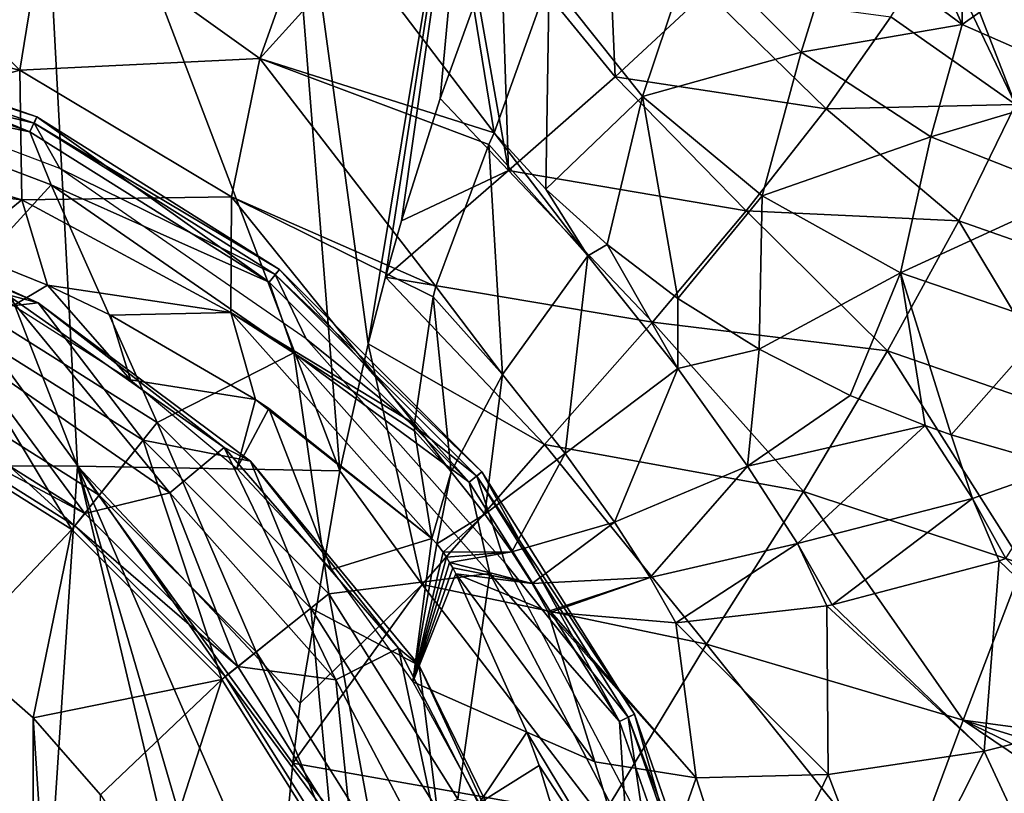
# Model space of a CAD drawing. Header units: millimetres. Extents: x -110 to 119, y -127 to 212.
# Tile 90 of 186: x 7 to 19, y 6 to 16. Entities that reach past the tile are written whole.
import ezdxf

# ---------------------------------------------------------------- set-up
doc = ezdxf.new("R2010")
doc.units = ezdxf.units.MM
doc.header["$LTSCALE"] = 26.699852
for name, color, linetype in [('29', 7, 'CONTINUOUS'), ('30', 7, 'CONTINUOUS'), ('399', 7, 'CONTINUOUS'), ('400', 7, 'CONTINUOUS'), ('401', 7, 'CONTINUOUS'), ('402', 7, 'CONTINUOUS'), ('41', 7, 'CONTINUOUS'), ('42', 7, 'CONTINUOUS'), ('65', 7, 'CONTINUOUS'), ('70', 7, 'CONTINUOUS'), ('71', 7, 'CONTINUOUS'), ('72', 7, 'CONTINUOUS')]:
    doc.layers.add(name, color=color, linetype=linetype)

msp = doc.modelspace()

# ---------------------------------------------------------------- linework, layer by layer
at = {"layer": '29', "color": 7, "linetype": 'CONTINUOUS', "true_color": 0xa2afbf}
for points in [[(7.449, 10.045, -14.985), (3.813, 10.05, -16.115), (3.564, 20, -14.622), (7.449, 10.045, -14.985)], [(6.918, 20, -13.525), (7.449, 10.045, -14.985), (3.564, 20, -14.622), (6.918, 20, -13.525)], [(10.727, 9.985, -13.176), (7.449, 10.045, -14.985), (6.918, 20, -13.525), (10.727, 9.985, -13.176)], [(9.933, 20, -11.759), (10.727, 9.985, -13.176), (6.918, 20, -13.525), (9.933, 20, -11.759)], [(11.083, 11.573, -12.686), (10.727, 9.985, -13.176), (9.933, 20, -11.759), (11.083, 11.573, -12.686)], [(12.478, 20, -9.388), (11.083, 11.573, -12.686), (9.933, 20, -11.759), (12.478, 20, -9.388)], [(11.299, 12.408, -12.381), (11.083, 11.573, -12.686), (12.478, 20, -9.388), (11.299, 12.408, -12.381)], [(11.498, 13.112, -12.095), (11.299, 12.408, -12.381), (12.478, 20, -9.388), (11.498, 13.112, -12.095)], [(11.981, 14.641, -11.369), (11.498, 13.112, -12.095), (12.478, 20, -9.388), (11.981, 14.641, -11.369)], [(12.45, 15.935, -10.612), (11.981, 14.641, -11.369), (12.478, 20, -9.388), (12.45, 15.935, -10.612)], [(3.455, -0.005, -16.703), (3.813, 10.05, -16.115), (6.78, -0.011, -15.829), (3.455, -0.005, -16.703)], [(3.813, 10.05, -16.115), (7.449, 10.045, -14.985), (6.78, -0.011, -15.829), (3.813, 10.05, -16.115)], [(6.78, -0.011, -15.829), (7.449, 10.045, -14.985), (9.828, -0.019, -14.429), (6.78, -0.011, -15.829)], [(9.828, -0.019, -14.429), (7.449, 10.045, -14.985), (9.829, 1.889, -14.393), (9.828, -0.019, -14.429)], [(9.829, 1.889, -14.393), (7.449, 10.045, -14.985), (9.944, 4.284, -14.22), (9.829, 1.889, -14.393)], [(9.944, 4.284, -14.22), (7.449, 10.045, -14.985), (10.139, 6.331, -13.957), (9.944, 4.284, -14.22)], [(10.139, 6.331, -13.957), (7.449, 10.045, -14.985), (10.234, 7.081, -13.832), (10.139, 6.331, -13.957)], [(10.234, 7.081, -13.832), (7.449, 10.045, -14.985), (10.727, 9.985, -13.176), (10.234, 7.081, -13.832)]]:
    msp.add_3dface(points, dxfattribs=at)
at = {"layer": '30', "color": 7, "linetype": 'CONTINUOUS', "true_color": 0xa2afbf}
for points in [[(12.743, 16.664, -10.11), (14.054, 17.562, -8.252), (14.169, 14.914, -9.325), (12.743, 16.664, -10.11)], [(14.169, 14.914, -9.325), (14.054, 17.562, -8.252), (15.312, 15.977, -7.694), (14.169, 14.914, -9.325)], [(12.45, 15.935, -10.612), (12.743, 16.664, -10.11), (12.837, 13.74, -10.858), (12.45, 15.935, -10.612)], [(12.837, 13.74, -10.858), (12.743, 16.664, -10.11), (14.169, 14.914, -9.325), (12.837, 13.74, -10.858)], [(17.617, 15.661, -5.672), (18.211, 16.588, -3.698), (19.177, 14.566, -5.666), (17.617, 15.661, -5.672)], [(19.177, 14.566, -5.666), (18.211, 16.588, -3.698), (18.46, 16.413, -3.671), (19.177, 14.566, -5.666)], [(19.683, 15.72, -3.566), (19.177, 14.566, -5.666), (18.46, 16.413, -3.671), (19.683, 15.72, -3.566)], [(11.981, 14.641, -11.369), (12.45, 15.935, -10.612), (12.837, 13.74, -10.858), (11.981, 14.641, -11.369)], [(14.169, 14.914, -9.325), (15.312, 15.977, -7.694), (16.809, 14.514, -7.384), (14.169, 14.914, -9.325)], [(16.809, 14.514, -7.384), (15.312, 15.977, -7.694), (17.617, 15.661, -5.672), (16.809, 14.514, -7.384)], [(16.809, 14.514, -7.384), (17.617, 15.661, -5.672), (19.177, 14.566, -5.666), (16.809, 14.514, -7.384)], [(12.837, 13.74, -10.858), (14.169, 14.914, -9.325), (15.807, 13.237, -8.877), (12.837, 13.74, -10.858)], [(15.807, 13.237, -8.877), (14.169, 14.914, -9.325), (16.809, 14.514, -7.384), (15.807, 13.237, -8.877)], [(11.498, 13.112, -12.095), (11.981, 14.641, -11.369), (12.837, 13.74, -10.858), (11.498, 13.112, -12.095)], [(18.467, 13.111, -7.416), (16.809, 14.514, -7.384), (19.177, 14.566, -5.666), (18.467, 13.111, -7.416)], [(18.467, 13.111, -7.416), (19.177, 14.566, -5.666), (20.504, 12.399, -7.199), (18.467, 13.111, -7.416)], [(15.807, 13.237, -8.877), (16.809, 14.514, -7.384), (18.467, 13.111, -7.416), (15.807, 13.237, -8.877)], [(11.299, 12.408, -12.381), (11.498, 13.112, -12.095), (12.837, 13.74, -10.858), (11.299, 12.408, -12.381)], [(11.299, 12.408, -12.381), (12.837, 13.74, -10.858), (14.638, 11.843, -10.218), (11.299, 12.408, -12.381)], [(14.638, 11.843, -10.218), (12.837, 13.74, -10.858), (15.807, 13.237, -8.877), (14.638, 11.843, -10.218)], [(14.638, 11.843, -10.218), (15.807, 13.237, -8.877), (17.575, 11.486, -8.861), (14.638, 11.843, -10.218)], [(17.575, 11.486, -8.861), (15.807, 13.237, -8.877), (18.467, 13.111, -7.416), (17.575, 11.486, -8.861)], [(17.575, 11.486, -8.861), (18.467, 13.111, -7.416), (19.936, 10.669, -8.538), (17.575, 11.486, -8.861)], [(18.467, 13.111, -7.416), (20.504, 12.399, -7.199), (19.936, 10.669, -8.538), (18.467, 13.111, -7.416)], [(11.083, 11.573, -12.686), (11.299, 12.408, -12.381), (13.288, 10.315, -11.479), (11.083, 11.573, -12.686)], [(13.288, 10.315, -11.479), (11.299, 12.408, -12.381), (14.638, 11.843, -10.218), (13.288, 10.315, -11.479)], [(13.288, 10.315, -11.479), (14.638, 11.843, -10.218), (16.524, 9.726, -10.081), (13.288, 10.315, -11.479)], [(16.524, 9.726, -10.081), (14.638, 11.843, -10.218), (17.575, 11.486, -8.861), (16.524, 9.726, -10.081)], [(10.727, 9.985, -13.176), (11.083, 11.573, -12.686), (11.756, 8.562, -12.723), (10.727, 9.985, -13.176)], [(11.756, 8.562, -12.723), (11.083, 11.573, -12.686), (13.288, 10.315, -11.479), (11.756, 8.562, -12.723)], [(16.524, 9.726, -10.081), (17.575, 11.486, -8.861), (19.27, 8.816, -9.606), (16.524, 9.726, -10.081)], [(17.575, 11.486, -8.861), (19.936, 10.669, -8.538), (19.27, 8.816, -9.606), (17.575, 11.486, -8.861)], [(11.756, 8.562, -12.723), (13.288, 10.315, -11.479), (15.314, 7.817, -11.144), (11.756, 8.562, -12.723)], [(15.314, 7.817, -11.144), (13.288, 10.315, -11.479), (16.524, 9.726, -10.081), (15.314, 7.817, -11.144)], [(10.234, 7.081, -13.832), (10.727, 9.985, -13.176), (11.756, 8.562, -12.723), (10.234, 7.081, -13.832)], [(15.314, 7.817, -11.144), (16.524, 9.726, -10.081), (18.523, 6.865, -10.452), (15.314, 7.817, -11.144)], [(16.524, 9.726, -10.081), (19.27, 8.816, -9.606), (18.523, 6.865, -10.452), (16.524, 9.726, -10.081)], [(19.27, 8.816, -9.606), (21.751, 6.432, -10.184), (18.523, 6.865, -10.452), (19.27, 8.816, -9.606)], [(10.139, 6.331, -13.957), (10.234, 7.081, -13.832), (11.756, 8.562, -12.723), (10.139, 6.331, -13.957)], [(10.139, 6.331, -13.957), (11.756, 8.562, -12.723), (13.999, 5.646, -12.092), (10.139, 6.331, -13.957)], [(13.999, 5.646, -12.092), (11.756, 8.562, -12.723), (15.314, 7.817, -11.144), (13.999, 5.646, -12.092)], [(13.999, 5.646, -12.092), (15.314, 7.817, -11.144), (17.747, 4.778, -11.108), (13.999, 5.646, -12.092)], [(15.314, 7.817, -11.144), (18.523, 6.865, -10.452), (17.747, 4.778, -11.108), (15.314, 7.817, -11.144)], [(18.523, 6.865, -10.452), (21.553, 4.822, -10.626), (17.747, 4.778, -11.108), (18.523, 6.865, -10.452)], [(21.617, 5.364, -10.493), (21.553, 4.822, -10.626), (18.523, 6.865, -10.452), (21.617, 5.364, -10.493)], [(21.683, 5.899, -10.346), (21.617, 5.364, -10.493), (18.523, 6.865, -10.452), (21.683, 5.899, -10.346)], [(21.751, 6.432, -10.184), (21.683, 5.899, -10.346), (18.523, 6.865, -10.452), (21.751, 6.432, -10.184)], [(9.944, 4.284, -14.22), (10.139, 6.331, -13.957), (12.765, 3.057, -12.882), (9.944, 4.284, -14.22)], [(12.765, 3.057, -12.882), (10.139, 6.331, -13.957), (13.999, 5.646, -12.092), (12.765, 3.057, -12.882)]]:
    msp.add_3dface(points, dxfattribs=at)
at = {"layer": '399', "color": 7, "linetype": 'CONTINUOUS', "true_color": 0xa2afbf}
for points in [[(3.919, 13.382, 47.204), (6.955, 12.086, 47.201), (4.1, 13.386, 46.003), (3.919, 13.382, 47.204)], [(3.919, 13.382, 47.204), (5.753, 11.947, 50.445), (6.955, 12.086, 47.201), (3.919, 13.382, 47.204)], [(4.1, 13.386, 46.003), (6.955, 12.086, 47.201), (6.564, 12.192, 43.888), (4.1, 13.386, 46.003)], [(6.029, 11.488, 40.693), (6.564, 12.192, 43.888), (8.603, 9.711, 40.693), (6.029, 11.488, 40.693)], [(6.564, 12.192, 43.888), (6.955, 12.086, 47.201), (9.282, 10.276, 43.888), (6.564, 12.192, 43.888)], [(6.564, 12.192, 43.888), (9.282, 10.276, 43.888), (8.603, 9.711, 40.693), (6.564, 12.192, 43.888)], [(5.753, 11.947, 50.445), (8.267, 10.367, 50.445), (6.955, 12.086, 47.201), (5.753, 11.947, 50.445)], [(6.955, 12.086, 47.201), (8.267, 10.367, 50.445), (9.61, 10.104, 47.201), (6.955, 12.086, 47.201)], [(6.955, 12.086, 47.201), (9.61, 10.104, 47.201), (9.282, 10.276, 43.888), (6.955, 12.086, 47.201)], [(5.134, 10.66, 53.437), (7.377, 9.251, 53.437), (5.753, 11.947, 50.445), (5.134, 10.66, 53.437)], [(5.753, 11.947, 50.445), (7.377, 9.251, 53.437), (8.267, 10.367, 50.445), (5.753, 11.947, 50.445)], [(7.377, 9.251, 53.437), (5.134, 10.66, 53.437), (5.936, 7.735, 56), (7.377, 9.251, 53.437)], [(7.377, 9.251, 53.437), (9.251, 7.377, 53.437), (8.267, 10.367, 50.445), (7.377, 9.251, 53.437)], [(8.267, 10.367, 50.445), (9.251, 7.377, 53.437), (10.367, 8.267, 50.445), (8.267, 10.367, 50.445)], [(8.267, 10.367, 50.445), (10.367, 8.267, 50.445), (9.61, 10.104, 47.201), (8.267, 10.367, 50.445)], [(8.603, 9.711, 40.693), (9.282, 10.276, 43.888), (10.678, 7.37, 40.693), (8.603, 9.711, 40.693)], [(9.282, 10.276, 43.888), (9.61, 10.104, 47.201), (11.463, 7.767, 43.888), (9.282, 10.276, 43.888)], [(9.282, 10.276, 43.888), (11.463, 7.767, 43.888), (10.678, 7.37, 40.693), (9.282, 10.276, 43.888)], [(9.61, 10.104, 47.201), (10.367, 8.267, 50.445), (11.722, 7.552, 47.201), (9.61, 10.104, 47.201)], [(9.61, 10.104, 47.201), (11.722, 7.552, 47.201), (11.463, 7.767, 43.888), (9.61, 10.104, 47.201)], [(6.895, 6.894, 56), (7.377, 9.251, 53.437), (5.936, 7.735, 56), (6.895, 6.894, 56)], [(9.251, 7.377, 53.437), (7.377, 9.251, 53.437), (6.895, 6.894, 56), (9.251, 7.377, 53.437)], [(9.251, 7.377, 53.437), (10.66, 5.134, 53.437), (10.367, 8.267, 50.445), (9.251, 7.377, 53.437)], [(10.367, 8.267, 50.445), (10.66, 5.134, 53.437), (11.947, 5.753, 50.445), (10.367, 8.267, 50.445)], [(10.367, 8.267, 50.445), (11.947, 5.753, 50.445), (11.722, 7.552, 47.201), (10.367, 8.267, 50.445)], [(10.678, 7.37, 40.693), (11.463, 7.767, 43.888), (12.131, 4.601, 40.693), (10.678, 7.37, 40.693)], [(11.463, 7.767, 43.888), (11.722, 7.552, 47.201), (12.984, 4.81, 43.888), (11.463, 7.767, 43.888)], [(11.463, 7.767, 43.888), (12.984, 4.81, 43.888), (12.131, 4.601, 40.693), (11.463, 7.767, 43.888)], [(11.722, 7.552, 47.201), (11.947, 5.753, 50.445), (13.173, 4.574, 47.201), (11.722, 7.552, 47.201)], [(11.722, 7.552, 47.201), (13.173, 4.574, 47.201), (12.984, 4.81, 43.888), (11.722, 7.552, 47.201)], [(7.735, 5.935, 56), (9.251, 7.377, 53.437), (6.895, 6.894, 56), (7.735, 5.935, 56)], [(8.443, 4.875, 56), (9.251, 7.377, 53.437), (7.735, 5.935, 56), (8.443, 4.875, 56)], [(10.66, 5.134, 53.437), (9.251, 7.377, 53.437), (8.443, 4.875, 56), (10.66, 5.134, 53.437)]]:
    msp.add_3dface(points, dxfattribs=at)
at = {"layer": '400', "color": 7, "linetype": 'CONTINUOUS', "true_color": 0xa2afbf}
for points in [[(6.85, 14.225, 24.699), (3.559, 15.594, 23.788), (3.513, 15.392, 24.699), (6.85, 14.225, 24.699)], [(6.94, 14.411, 23.788), (3.541, 15.512, 22.858), (3.559, 15.594, 23.788), (6.94, 14.411, 23.788)], [(6.94, 14.411, 23.788), (3.559, 15.594, 23.788), (6.85, 14.225, 24.699), (6.94, 14.411, 23.788)], [(6.85, 14.225, 24.699), (3.513, 15.392, 24.699), (3.665, 14.869, 25.5), (6.85, 14.225, 24.699)], [(6.904, 14.335, 22.858), (3.72, 15.094, 22), (3.541, 15.512, 22.858), (6.904, 14.335, 22.858)], [(6.904, 14.335, 22.858), (3.541, 15.512, 22.858), (6.94, 14.411, 23.788), (6.904, 14.335, 22.858)], [(7.225, 13.765, 22), (3.72, 15.094, 22), (6.904, 14.335, 22.858), (7.225, 13.765, 22)], [(7.117, 13.56, 25.5), (6.85, 14.225, 24.699), (3.665, 14.869, 25.5), (7.117, 13.56, 25.5)], [(9.844, 12.344, 24.699), (6.94, 14.411, 23.788), (6.85, 14.225, 24.699), (9.844, 12.344, 24.699)], [(9.972, 12.505, 23.788), (6.904, 14.335, 22.858), (6.94, 14.411, 23.788), (9.972, 12.505, 23.788)], [(9.972, 12.505, 23.788), (6.94, 14.411, 23.788), (9.844, 12.344, 24.699), (9.972, 12.505, 23.788)], [(9.92, 12.44, 22.858), (7.225, 13.765, 22), (6.904, 14.335, 22.858), (9.92, 12.44, 22.858)], [(9.92, 12.44, 22.858), (6.904, 14.335, 22.858), (9.972, 12.505, 23.788), (9.92, 12.44, 22.858)], [(9.844, 12.344, 24.699), (6.85, 14.225, 24.699), (7.117, 13.56, 25.5), (9.844, 12.344, 24.699)], [(10.309, 11.636, 22), (7.225, 13.765, 22), (9.92, 12.44, 22.858), (10.309, 11.636, 22)], [(10.155, 11.462, 25.5), (9.844, 12.344, 24.699), (7.117, 13.56, 25.5), (10.155, 11.462, 25.5)], [(12.344, 9.844, 24.699), (9.972, 12.505, 23.788), (9.844, 12.344, 24.699), (12.344, 9.844, 24.699)], [(12.505, 9.972, 23.788), (9.92, 12.44, 22.858), (9.972, 12.505, 23.788), (12.505, 9.972, 23.788)], [(12.44, 9.92, 22.858), (10.309, 11.636, 22), (9.92, 12.44, 22.858), (12.44, 9.92, 22.858)], [(12.44, 9.92, 22.858), (9.92, 12.44, 22.858), (12.505, 9.972, 23.788), (12.44, 9.92, 22.858)], [(12.505, 9.972, 23.788), (9.972, 12.505, 23.788), (12.344, 9.844, 24.699), (12.505, 9.972, 23.788)], [(12.344, 9.844, 24.699), (9.844, 12.344, 24.699), (10.155, 11.462, 25.5), (12.344, 9.844, 24.699)], [(12.794, 8.831, 22), (10.309, 11.636, 22), (12.44, 9.92, 22.858), (12.794, 8.831, 22)], [(12.603, 8.699, 25.5), (12.344, 9.844, 24.699), (10.155, 11.462, 25.5), (12.603, 8.699, 25.5)], [(14.225, 6.85, 24.699), (12.505, 9.972, 23.788), (12.344, 9.844, 24.699), (14.225, 6.85, 24.699)], [(14.411, 6.94, 23.788), (12.44, 9.92, 22.858), (12.505, 9.972, 23.788), (14.411, 6.94, 23.788)], [(14.411, 6.94, 23.788), (12.505, 9.972, 23.788), (14.225, 6.85, 24.699), (14.411, 6.94, 23.788)], [(14.335, 6.904, 22.858), (12.794, 8.831, 22), (12.44, 9.92, 22.858), (14.335, 6.904, 22.858)], [(14.335, 6.904, 22.858), (12.44, 9.92, 22.858), (14.411, 6.94, 23.788), (14.335, 6.904, 22.858)], [(14.225, 6.85, 24.699), (12.344, 9.844, 24.699), (12.603, 8.699, 25.5), (14.225, 6.85, 24.699)], [(14.536, 5.513, 22), (12.794, 8.831, 22), (14.335, 6.904, 22.858), (14.536, 5.513, 22)], [(14.318, 5.43, 25.5), (14.225, 6.85, 24.699), (12.603, 8.699, 25.5), (14.318, 5.43, 25.5)], [(15.392, 3.513, 24.699), (14.411, 6.94, 23.788), (14.225, 6.85, 24.699), (15.392, 3.513, 24.699)], [(15.594, 3.559, 23.788), (14.335, 6.904, 22.858), (14.411, 6.94, 23.788), (15.594, 3.559, 23.788)], [(15.512, 3.541, 22.858), (14.536, 5.513, 22), (14.335, 6.904, 22.858), (15.512, 3.541, 22.858)], [(15.512, 3.541, 22.858), (14.335, 6.904, 22.858), (15.594, 3.559, 23.788), (15.512, 3.541, 22.858)], [(15.594, 3.559, 23.788), (14.411, 6.94, 23.788), (15.392, 3.513, 24.699), (15.594, 3.559, 23.788)], [(15.392, 3.513, 24.699), (14.225, 6.85, 24.699), (14.318, 5.43, 25.5), (15.392, 3.513, 24.699)]]:
    msp.add_3dface(points, dxfattribs=at)
at = {"layer": '401', "color": 7, "linetype": 'CONTINUOUS', "true_color": 0xa2afbf}
for points in [[(7.117, 13.56, 25.5), (3.665, 14.869, 25.5), (5.877, 12.203, 28.181), (7.117, 13.56, 25.5)], [(8.445, 10.589, 28.181), (7.117, 13.56, 25.5), (5.877, 12.203, 28.181), (8.445, 10.589, 28.181)], [(10.155, 11.462, 25.5), (7.117, 13.56, 25.5), (8.445, 10.589, 28.181), (10.155, 11.462, 25.5)], [(7.72, 9.681, 31.189), (5.877, 12.203, 28.181), (5.372, 11.156, 31.189), (7.72, 9.681, 31.189)], [(8.445, 10.589, 28.181), (5.877, 12.203, 28.181), (7.72, 9.681, 31.189), (8.445, 10.589, 28.181)], [(6.029, 11.488, 40.693), (7.539, 9.453, 37.595), (5.246, 10.894, 37.595), (6.029, 11.488, 40.693)], [(6.029, 11.488, 40.693), (8.603, 9.711, 40.693), (7.539, 9.453, 37.595), (6.029, 11.488, 40.693)], [(10.589, 8.445, 28.181), (10.155, 11.462, 25.5), (8.445, 10.589, 28.181), (10.589, 8.445, 28.181)], [(12.603, 8.699, 25.5), (10.155, 11.462, 25.5), (10.589, 8.445, 28.181), (12.603, 8.699, 25.5)], [(7.414, 9.296, 34.376), (5.372, 11.156, 31.189), (5.159, 10.713, 34.376), (7.414, 9.296, 34.376)], [(7.72, 9.681, 31.189), (5.372, 11.156, 31.189), (7.414, 9.296, 34.376), (7.72, 9.681, 31.189)], [(7.539, 9.453, 37.595), (5.159, 10.713, 34.376), (5.246, 10.894, 37.595), (7.539, 9.453, 37.595)], [(7.414, 9.296, 34.376), (5.159, 10.713, 34.376), (7.539, 9.453, 37.595), (7.414, 9.296, 34.376)], [(9.681, 7.72, 31.189), (8.445, 10.589, 28.181), (7.72, 9.681, 31.189), (9.681, 7.72, 31.189)], [(10.589, 8.445, 28.181), (8.445, 10.589, 28.181), (9.681, 7.72, 31.189), (10.589, 8.445, 28.181)], [(9.296, 7.414, 34.376), (7.72, 9.681, 31.189), (7.414, 9.296, 34.376), (9.296, 7.414, 34.376)], [(8.603, 9.711, 40.693), (9.453, 7.539, 37.595), (7.539, 9.453, 37.595), (8.603, 9.711, 40.693)], [(9.681, 7.72, 31.189), (7.72, 9.681, 31.189), (9.296, 7.414, 34.376), (9.681, 7.72, 31.189)], [(8.603, 9.711, 40.693), (10.678, 7.37, 40.693), (9.453, 7.539, 37.595), (8.603, 9.711, 40.693)], [(9.453, 7.539, 37.595), (7.414, 9.296, 34.376), (7.539, 9.453, 37.595), (9.453, 7.539, 37.595)], [(9.296, 7.414, 34.376), (7.414, 9.296, 34.376), (9.453, 7.539, 37.595), (9.296, 7.414, 34.376)], [(12.203, 5.877, 28.181), (12.603, 8.699, 25.5), (10.589, 8.445, 28.181), (12.203, 5.877, 28.181)], [(14.318, 5.43, 25.5), (12.603, 8.699, 25.5), (12.203, 5.877, 28.181), (14.318, 5.43, 25.5)], [(11.156, 5.372, 31.189), (10.589, 8.445, 28.181), (9.681, 7.72, 31.189), (11.156, 5.372, 31.189)], [(12.203, 5.877, 28.181), (10.589, 8.445, 28.181), (11.156, 5.372, 31.189), (12.203, 5.877, 28.181)], [(10.713, 5.159, 34.376), (9.681, 7.72, 31.189), (9.296, 7.414, 34.376), (10.713, 5.159, 34.376)], [(11.156, 5.372, 31.189), (9.681, 7.72, 31.189), (10.713, 5.159, 34.376), (11.156, 5.372, 31.189)], [(10.894, 5.246, 37.595), (9.296, 7.414, 34.376), (9.453, 7.539, 37.595), (10.894, 5.246, 37.595)], [(10.678, 7.37, 40.693), (10.894, 5.246, 37.595), (9.453, 7.539, 37.595), (10.678, 7.37, 40.693)], [(10.713, 5.159, 34.376), (9.296, 7.414, 34.376), (10.894, 5.246, 37.595), (10.713, 5.159, 34.376)], [(10.678, 7.37, 40.693), (12.131, 4.601, 40.693), (10.894, 5.246, 37.595), (10.678, 7.37, 40.693)]]:
    msp.add_3dface(points, dxfattribs=at)
at = {"layer": '402', "color": 7, "linetype": 'CONTINUOUS', "true_color": 0xa2afbf}
for points in [[(5.936, -7.735, 56), (6.895, -6.894, 56), (5.936, 7.735, 56), (5.936, -7.735, 56)], [(6.895, -6.894, 56), (6.895, 6.894, 56), (5.936, 7.735, 56), (6.895, -6.894, 56)], [(6.895, -6.894, 56), (7.735, -5.935, 56), (6.895, 6.894, 56), (6.895, -6.894, 56)], [(7.735, -5.935, 56), (7.735, 5.935, 56), (6.895, 6.894, 56), (7.735, -5.935, 56)]]:
    msp.add_3dface(points, dxfattribs=at)
at = {"layer": '41', "color": 7, "linetype": 'CONTINUOUS', "true_color": 0xa2afbf}
for points in [[(18.972, 8.86, 9.732), (20.907, 7.008, 10.298), (19.057, 8.888, 9.688), (18.972, 8.86, 9.732)], [(16.885, 8.311, 11.074), (18.784, 6.481, 11.376), (18.972, 8.86, 9.732), (16.885, 8.311, 11.074)], [(18.784, 6.481, 11.376), (20.907, 7.008, 10.298), (18.972, 8.86, 9.732), (18.784, 6.481, 11.376)], [(13.068, 6.715, 18.739), (13.915, 6.346, 16.663), (12.179, 8.695, 17.193), (13.068, 6.715, 18.739)], [(12.179, 8.695, 17.193), (13.915, 6.346, 16.663), (13.331, 8.225, 14.977), (12.179, 8.695, 17.193)], [(14.928, 8.084, 12.881), (16.836, 6.187, 12.862), (16.818, 8.298, 11.125), (14.928, 8.084, 12.881)], [(16.818, 8.298, 11.125), (18.784, 6.481, 11.376), (16.885, 8.311, 11.074), (16.818, 8.298, 11.125)], [(16.836, 6.187, 12.862), (18.784, 6.481, 11.376), (16.818, 8.298, 11.125), (16.836, 6.187, 12.862)], [(13.915, 6.346, 16.663), (15.185, 6.146, 14.666), (13.331, 8.225, 14.977), (13.915, 6.346, 16.663)], [(13.331, 8.225, 14.977), (15.185, 6.146, 14.666), (13.37, 8.216, 14.915), (13.331, 8.225, 14.977)], [(13.37, 8.216, 14.915), (15.185, 6.146, 14.666), (14.928, 8.084, 12.881), (13.37, 8.216, 14.915)], [(15.185, 6.146, 14.666), (16.836, 6.187, 12.862), (14.928, 8.084, 12.881), (15.185, 6.146, 14.666)], [(18.784, 6.481, 11.376), (19.755, 4.391, 11.924), (20.907, 7.008, 10.298), (18.784, 6.481, 11.376)], [(13.221, 6.299, 19.007), (14.532, 4.288, 17.622), (13.068, 6.715, 18.739), (13.221, 6.299, 19.007)], [(13.068, 6.715, 18.739), (14.532, 4.288, 17.622), (13.915, 6.346, 16.663), (13.068, 6.715, 18.739)], [(16.836, 6.187, 12.862), (17.614, 4.153, 13.469), (18.784, 6.481, 11.376), (16.836, 6.187, 12.862)], [(17.614, 4.153, 13.469), (19.755, 4.391, 11.924), (18.784, 6.481, 11.376), (17.614, 4.153, 13.469)], [(13.738, 4.593, 19.913), (14.532, 4.288, 17.622), (13.221, 6.299, 19.007), (13.738, 4.593, 19.913)], [(13.915, 6.346, 16.663), (14.532, 4.288, 17.622), (15.185, 6.146, 14.666), (13.915, 6.346, 16.663)], [(15.185, 6.146, 14.666), (15.838, 4.121, 15.42), (16.836, 6.187, 12.862), (15.185, 6.146, 14.666)], [(15.838, 4.121, 15.42), (17.614, 4.153, 13.469), (16.836, 6.187, 12.862), (15.838, 4.121, 15.42)], [(14.532, 4.288, 17.622), (15.838, 4.121, 15.42), (15.185, 6.146, 14.666), (14.532, 4.288, 17.622)]]:
    msp.add_3dface(points, dxfattribs=at)
at = {"layer": '42', "color": 7, "linetype": 'CONTINUOUS', "true_color": 0xa2afbf}
for points in [[(5.978, 12.75, 22.202), (6.648, 12.053, 24), (7.072, 12.306, 21.565), (5.978, 12.75, 22.202)], [(6.648, 12.053, 24), (8.109, 11.122, 24), (7.072, 12.306, 21.565), (6.648, 12.053, 24)], [(7.072, 12.306, 21.565), (8.109, 11.122, 24), (7.861, 11.932, 21.025), (7.072, 12.306, 21.565)], [(7.861, 11.932, 21.025), (8.109, 11.122, 24), (9.672, 10.878, 19.511), (7.861, 11.932, 21.025)], [(8.109, 11.122, 24), (9.441, 10.016, 24), (9.672, 10.878, 19.511), (8.109, 11.122, 24)], [(9.672, 10.878, 19.511), (9.441, 10.016, 24), (9.841, 10.764, 19.349), (9.672, 10.878, 19.511)], [(9.441, 10.016, 24), (10.625, 8.751, 24), (9.841, 10.764, 19.349), (9.441, 10.016, 24)], [(9.841, 10.764, 19.349), (10.625, 8.751, 24), (11.877, 9.14, 17.071), (9.841, 10.764, 19.349)], [(10.625, 8.751, 24), (11.639, 7.347, 24), (11.877, 9.14, 17.071), (10.625, 8.751, 24)], [(11.877, 9.14, 17.071), (11.639, 7.347, 24), (11.941, 9.072, 17.014), (11.877, 9.14, 17.071)], [(11.941, 9.072, 17.014), (11.639, 7.347, 24), (12.019, 8.969, 17.012), (11.941, 9.072, 17.014)], [(12.019, 8.969, 17.012), (11.639, 7.347, 24), (12.06, 8.906, 17.037), (12.019, 8.969, 17.012)], [(12.06, 8.906, 17.037), (11.639, 7.347, 24), (12.1, 8.84, 17.077), (12.06, 8.906, 17.037)], [(12.1, 8.84, 17.077), (11.639, 7.347, 24), (12.14, 8.77, 17.129), (12.1, 8.84, 17.077)], [(11.639, 7.347, 24), (12.179, 8.695, 17.193), (12.14, 8.77, 17.129), (11.639, 7.347, 24)], [(13.068, 6.715, 18.739), (12.179, 8.695, 17.193), (11.639, 7.347, 24), (13.068, 6.715, 18.739)], [(12.47, 5.827, 24), (13.068, 6.715, 18.739), (11.639, 7.347, 24), (12.47, 5.827, 24)], [(13.221, 6.299, 19.007), (13.068, 6.715, 18.739), (12.47, 5.827, 24), (13.221, 6.299, 19.007)], [(13.738, 4.593, 19.913), (13.221, 6.299, 19.007), (12.47, 5.827, 24), (13.738, 4.593, 19.913)]]:
    msp.add_3dface(points, dxfattribs=at)
at = {"layer": '65', "color": 7, "linetype": 'CONTINUOUS', "true_color": 0xa2afbf}
for points in [[(10.936, 16.481, 12.045), (12.66, 14.214, 11.043), (11.715, 20, 10.217), (10.936, 16.481, 12.045)], [(12.66, 14.214, 11.043), (13.344, 16.134, 9.702), (11.715, 20, 10.217), (12.66, 14.214, 11.043)]]:
    msp.add_3dface(points, dxfattribs=at)
at = {"layer": '70', "color": 7, "linetype": 'CONTINUOUS', "true_color": 0xa2afbf}
for points in [[(18.51, 15.569, 4.528), (17.682, 17.423, 2.452), (16.959, 16.714, 4.781), (18.51, 15.569, 4.528)], [(18.516, 16.76, 2.376), (17.682, 17.423, 2.452), (18.51, 15.569, 4.528), (18.516, 16.76, 2.376)], [(19.421, 16.215, 2.339), (18.516, 16.76, 2.376), (18.51, 15.569, 4.528), (19.421, 16.215, 2.339)], [(16.959, 16.714, 4.781), (15.15, 16.567, 7.246), (16.496, 15.222, 6.757), (16.959, 16.714, 4.781)], [(18.51, 15.569, 4.528), (16.959, 16.714, 4.781), (16.496, 15.222, 6.757), (18.51, 15.569, 4.528)], [(13.344, 16.134, 9.702), (14.514, 14.667, 8.998), (15.15, 16.567, 7.246), (13.344, 16.134, 9.702)], [(15.15, 16.567, 7.246), (14.514, 14.667, 8.998), (16.496, 15.222, 6.757), (15.15, 16.567, 7.246)], [(13.344, 16.134, 9.702), (12.66, 14.214, 11.043), (13.304, 13.508, 10.611), (13.344, 16.134, 9.702)], [(13.344, 16.134, 9.702), (13.304, 13.508, 10.611), (14.514, 14.667, 8.998), (13.344, 16.134, 9.702)], [(20.255, 14.8, 4.421), (19.421, 16.215, 2.339), (18.51, 15.569, 4.528), (20.255, 14.8, 4.421)], [(18.51, 15.569, 4.528), (16.496, 15.222, 6.757), (18.12, 14.164, 6.409), (18.51, 15.569, 4.528)], [(20.255, 14.8, 4.421), (18.51, 15.569, 4.528), (18.12, 14.164, 6.409), (20.255, 14.8, 4.421)], [(14.514, 14.667, 8.998), (16.009, 13.425, 8.402), (16.496, 15.222, 6.757), (14.514, 14.667, 8.998)], [(16.496, 15.222, 6.757), (16.009, 13.425, 8.402), (18.12, 14.164, 6.409), (16.496, 15.222, 6.757)], [(20.255, 14.8, 4.421), (18.12, 14.164, 6.409), (19.905, 13.457, 6.223), (20.255, 14.8, 4.421)], [(13.304, 13.508, 10.611), (14.069, 12.815, 10.19), (14.514, 14.667, 8.998), (13.304, 13.508, 10.611)], [(14.069, 12.815, 10.19), (14.956, 12.14, 9.798), (14.514, 14.667, 8.998), (14.069, 12.815, 10.19)], [(14.514, 14.667, 8.998), (14.956, 12.14, 9.798), (16.009, 13.425, 8.402), (14.514, 14.667, 8.998)], [(16.009, 13.425, 8.402), (17.738, 12.463, 7.968), (18.12, 14.164, 6.409), (16.009, 13.425, 8.402)], [(18.12, 14.164, 6.409), (17.738, 12.463, 7.968), (19.905, 13.457, 6.223), (18.12, 14.164, 6.409)], [(14.956, 12.14, 9.798), (15.97, 11.505, 9.449), (16.009, 13.425, 8.402), (14.956, 12.14, 9.798)], [(16.009, 13.425, 8.402), (15.97, 11.505, 9.449), (17.738, 12.463, 7.968), (16.009, 13.425, 8.402)], [(17.738, 12.463, 7.968), (19.596, 11.825, 7.714), (19.905, 13.457, 6.223), (17.738, 12.463, 7.968)], [(15.97, 11.505, 9.449), (17.111, 10.928, 9.159), (17.738, 12.463, 7.968), (15.97, 11.505, 9.449)], [(17.111, 10.928, 9.159), (18.048, 10.55, 8.986), (17.738, 12.463, 7.968), (17.111, 10.928, 9.159)], [(18.048, 10.55, 8.986), (18.371, 10.437, 8.939), (17.738, 12.463, 7.968), (18.048, 10.55, 8.986)], [(17.738, 12.463, 7.968), (18.371, 10.437, 8.939), (19.596, 11.825, 7.714), (17.738, 12.463, 7.968)], [(18.371, 10.437, 8.939), (19.767, 10.037, 8.808), (19.596, 11.825, 7.714), (18.371, 10.437, 8.939)]]:
    msp.add_3dface(points, dxfattribs=at)
at = {"layer": '71', "color": 7, "linetype": 'CONTINUOUS', "true_color": 0xa2afbf}
for points in [[(13.83, 12.675, 10.447), (12.66, 14.214, 11.043), (12.591, 14.066, 11.159), (13.83, 12.675, 10.447)], [(13.304, 13.508, 10.611), (12.66, 14.214, 11.043), (13.83, 12.675, 10.447), (13.304, 13.508, 10.611)], [(12.761, 11.191, 12.397), (12.591, 14.066, 11.159), (11.929, 12.291, 12.767), (12.761, 11.191, 12.397)], [(13.83, 12.675, 10.447), (12.591, 14.066, 11.159), (12.761, 11.191, 12.397), (13.83, 12.675, 10.447)], [(14.069, 12.815, 10.19), (13.304, 13.508, 10.611), (13.83, 12.675, 10.447), (14.069, 12.815, 10.19)], [(14.953, 11.263, 10.23), (14.069, 12.815, 10.19), (13.83, 12.675, 10.447), (14.953, 11.263, 10.23)], [(14.956, 12.14, 9.798), (14.069, 12.815, 10.19), (14.953, 11.263, 10.23), (14.956, 12.14, 9.798)], [(13.83, 12.675, 10.447), (12.761, 11.191, 12.397), (13.547, 10.203, 12.243), (13.83, 12.675, 10.447)], [(14.953, 11.263, 10.23), (13.83, 12.675, 10.447), (13.547, 10.203, 12.243), (14.953, 11.263, 10.23)], [(11.895, 12.163, 12.901), (12.761, 11.191, 12.397), (11.929, 12.291, 12.767), (11.895, 12.163, 12.901)], [(11.663, 10.571, 14.81), (12.122, 9.972, 14.652), (11.895, 12.163, 12.901), (11.663, 10.571, 14.81)], [(11.895, 12.163, 12.901), (12.122, 9.972, 14.652), (12.761, 11.191, 12.397), (11.895, 12.163, 12.901)], [(15.97, 11.505, 9.449), (14.956, 12.14, 9.798), (14.953, 11.263, 10.23), (15.97, 11.505, 9.449)], [(15.826, 10.045, 10.375), (15.97, 11.505, 9.449), (14.953, 11.263, 10.23), (15.826, 10.045, 10.375)], [(17.111, 10.928, 9.159), (15.97, 11.505, 9.449), (15.826, 10.045, 10.375), (17.111, 10.928, 9.159)], [(14.953, 11.263, 10.23), (13.547, 10.203, 12.243), (14.163, 9.343, 12.348), (14.953, 11.263, 10.23)], [(15.826, 10.045, 10.375), (14.953, 11.263, 10.23), (14.163, 9.343, 12.348), (15.826, 10.045, 10.375)], [(12.122, 9.972, 14.652), (12.542, 9.444, 14.566), (12.761, 11.191, 12.397), (12.122, 9.972, 14.652)], [(12.761, 11.191, 12.397), (12.542, 9.444, 14.566), (13.547, 10.203, 12.243), (12.761, 11.191, 12.397)], [(18.048, 10.55, 8.986), (17.111, 10.928, 9.159), (15.826, 10.045, 10.375), (18.048, 10.55, 8.986)], [(11.662, 10.486, 14.927), (12.122, 9.972, 14.652), (11.663, 10.571, 14.81), (11.662, 10.486, 14.927)], [(11.662, 10.486, 14.927), (11.877, 9.14, 17.071), (12.122, 9.972, 14.652), (11.662, 10.486, 14.927)], [(16.45, 9.077, 10.694), (18.048, 10.55, 8.986), (15.826, 10.045, 10.375), (16.45, 9.077, 10.694)], [(18.637, 9.637, 9.318), (18.048, 10.55, 8.986), (16.45, 9.077, 10.694), (18.637, 9.637, 9.318)], [(18.371, 10.437, 8.939), (18.048, 10.55, 8.986), (18.637, 9.637, 9.318), (18.371, 10.437, 8.939)], [(19.767, 10.037, 8.808), (18.371, 10.437, 8.939), (18.637, 9.637, 9.318), (19.767, 10.037, 8.808)], [(12.542, 9.444, 14.566), (12.879, 8.974, 14.628), (13.547, 10.203, 12.243), (12.542, 9.444, 14.566)], [(13.547, 10.203, 12.243), (12.879, 8.974, 14.628), (14.163, 9.343, 12.348), (13.547, 10.203, 12.243)], [(15.826, 10.045, 10.375), (14.163, 9.343, 12.348), (14.609, 8.649, 12.586), (15.826, 10.045, 10.375)], [(16.45, 9.077, 10.694), (15.826, 10.045, 10.375), (14.609, 8.649, 12.586), (16.45, 9.077, 10.694)], [(19.057, 8.888, 9.688), (19.767, 10.037, 8.808), (18.637, 9.637, 9.318), (19.057, 8.888, 9.688)], [(11.877, 9.14, 17.071), (11.941, 9.072, 17.014), (12.122, 9.972, 14.652), (11.877, 9.14, 17.071)], [(12.122, 9.972, 14.652), (11.941, 9.072, 17.014), (12.542, 9.444, 14.566), (12.122, 9.972, 14.652)], [(16.885, 8.311, 11.074), (18.637, 9.637, 9.318), (16.45, 9.077, 10.694), (16.885, 8.311, 11.074)], [(16.885, 8.311, 11.074), (18.972, 8.86, 9.732), (18.637, 9.637, 9.318), (16.885, 8.311, 11.074)], [(18.972, 8.86, 9.732), (19.057, 8.888, 9.688), (18.637, 9.637, 9.318), (18.972, 8.86, 9.732)], [(11.941, 9.072, 17.014), (12.019, 8.969, 17.012), (12.542, 9.444, 14.566), (11.941, 9.072, 17.014)], [(12.542, 9.444, 14.566), (12.019, 8.969, 17.012), (12.879, 8.974, 14.628), (12.542, 9.444, 14.566)], [(12.879, 8.974, 14.628), (13.133, 8.574, 14.776), (14.163, 9.343, 12.348), (12.879, 8.974, 14.628)], [(14.163, 9.343, 12.348), (13.133, 8.574, 14.776), (14.609, 8.649, 12.586), (14.163, 9.343, 12.348)], [(14.928, 8.084, 12.881), (16.45, 9.077, 10.694), (14.609, 8.649, 12.586), (14.928, 8.084, 12.881)], [(14.928, 8.084, 12.881), (16.818, 8.298, 11.125), (16.45, 9.077, 10.694), (14.928, 8.084, 12.881)], [(16.818, 8.298, 11.125), (16.885, 8.311, 11.074), (16.45, 9.077, 10.694), (16.818, 8.298, 11.125)], [(12.019, 8.969, 17.012), (12.06, 8.906, 17.037), (12.879, 8.974, 14.628), (12.019, 8.969, 17.012)], [(12.06, 8.906, 17.037), (12.1, 8.84, 17.077), (12.879, 8.974, 14.628), (12.06, 8.906, 17.037)], [(12.879, 8.974, 14.628), (12.1, 8.84, 17.077), (13.133, 8.574, 14.776), (12.879, 8.974, 14.628)], [(12.1, 8.84, 17.077), (12.14, 8.77, 17.129), (13.133, 8.574, 14.776), (12.1, 8.84, 17.077)], [(12.14, 8.77, 17.129), (12.179, 8.695, 17.193), (13.133, 8.574, 14.776), (12.14, 8.77, 17.129)], [(12.179, 8.695, 17.193), (13.331, 8.225, 14.977), (13.133, 8.574, 14.776), (12.179, 8.695, 17.193)], [(13.133, 8.574, 14.776), (13.331, 8.225, 14.977), (14.609, 8.649, 12.586), (13.133, 8.574, 14.776)], [(13.331, 8.225, 14.977), (13.37, 8.216, 14.915), (14.609, 8.649, 12.586), (13.331, 8.225, 14.977)], [(13.37, 8.216, 14.915), (14.928, 8.084, 12.881), (14.609, 8.649, 12.586), (13.37, 8.216, 14.915)]]:
    msp.add_3dface(points, dxfattribs=at)
at = {"layer": '72', "color": 7, "linetype": 'CONTINUOUS', "true_color": 0xa2afbf}
for points in [[(4.04, 17.629, 16.006), (3.878, 15.673, 18.003), (6.728, 14.995, 16.717), (4.04, 17.629, 16.006)], [(7.061, 17.05, 14.765), (4.04, 17.629, 16.006), (6.728, 14.995, 16.717), (7.061, 17.05, 14.765)], [(7.061, 17.05, 14.765), (6.728, 14.995, 16.717), (9.728, 15.143, 13.699), (7.061, 17.05, 14.765)], [(10.41, 17.06, 12.302), (7.061, 17.05, 14.765), (9.728, 15.143, 13.699), (10.41, 17.06, 12.302)], [(10.936, 16.481, 12.045), (10.41, 17.06, 12.302), (9.728, 15.143, 13.699), (10.936, 16.481, 12.045)], [(12.66, 14.214, 11.043), (10.936, 16.481, 12.045), (9.728, 15.143, 13.699), (12.66, 14.214, 11.043)], [(3.878, 15.673, 18.003), (3.924, 14.216, 20.355), (6.728, 14.995, 16.717), (3.878, 15.673, 18.003)], [(9.728, 15.143, 13.699), (6.728, 14.995, 16.717), (9.373, 13.412, 15.438), (9.728, 15.143, 13.699)], [(11.929, 12.291, 12.767), (9.728, 15.143, 13.699), (9.373, 13.412, 15.438), (11.929, 12.291, 12.767)], [(12.591, 14.066, 11.159), (12.66, 14.214, 11.043), (9.728, 15.143, 13.699), (12.591, 14.066, 11.159)], [(11.929, 12.291, 12.767), (12.591, 14.066, 11.159), (9.728, 15.143, 13.699), (11.929, 12.291, 12.767)], [(6.728, 14.995, 16.717), (3.924, 14.216, 20.355), (6.75, 13.374, 19.046), (6.728, 14.995, 16.717)], [(6.728, 14.995, 16.717), (6.75, 13.374, 19.046), (9.373, 13.412, 15.438), (6.728, 14.995, 16.717)], [(3.924, 14.216, 20.355), (4.024, 13.687, 21.644), (6.75, 13.374, 19.046), (3.924, 14.216, 20.355)], [(4.024, 13.687, 21.644), (5.978, 12.75, 22.202), (6.75, 13.374, 19.046), (4.024, 13.687, 21.644)], [(5.978, 12.75, 22.202), (7.072, 12.306, 21.565), (6.75, 13.374, 19.046), (5.978, 12.75, 22.202)], [(9.373, 13.412, 15.438), (6.75, 13.374, 19.046), (9.366, 11.965, 17.417), (9.373, 13.412, 15.438)], [(6.75, 13.374, 19.046), (7.072, 12.306, 21.565), (9.366, 11.965, 17.417), (6.75, 13.374, 19.046)], [(11.663, 10.571, 14.81), (9.373, 13.412, 15.438), (9.366, 11.965, 17.417), (11.663, 10.571, 14.81)], [(11.663, 10.571, 14.81), (11.895, 12.163, 12.901), (9.373, 13.412, 15.438), (11.663, 10.571, 14.81)], [(11.895, 12.163, 12.901), (11.929, 12.291, 12.767), (9.373, 13.412, 15.438), (11.895, 12.163, 12.901)], [(7.072, 12.306, 21.565), (7.861, 11.932, 21.025), (9.366, 11.965, 17.417), (7.072, 12.306, 21.565)], [(7.861, 11.932, 21.025), (9.672, 10.878, 19.511), (9.366, 11.965, 17.417), (7.861, 11.932, 21.025)], [(9.672, 10.878, 19.511), (11.877, 9.14, 17.071), (9.366, 11.965, 17.417), (9.672, 10.878, 19.511)], [(11.877, 9.14, 17.071), (11.662, 10.486, 14.927), (9.366, 11.965, 17.417), (11.877, 9.14, 17.071)], [(11.662, 10.486, 14.927), (11.663, 10.571, 14.81), (9.366, 11.965, 17.417), (11.662, 10.486, 14.927)], [(9.672, 10.878, 19.511), (9.841, 10.764, 19.349), (11.877, 9.14, 17.071), (9.672, 10.878, 19.511)]]:
    msp.add_3dface(points, dxfattribs=at)

doc.saveas('drawing.dxf')
